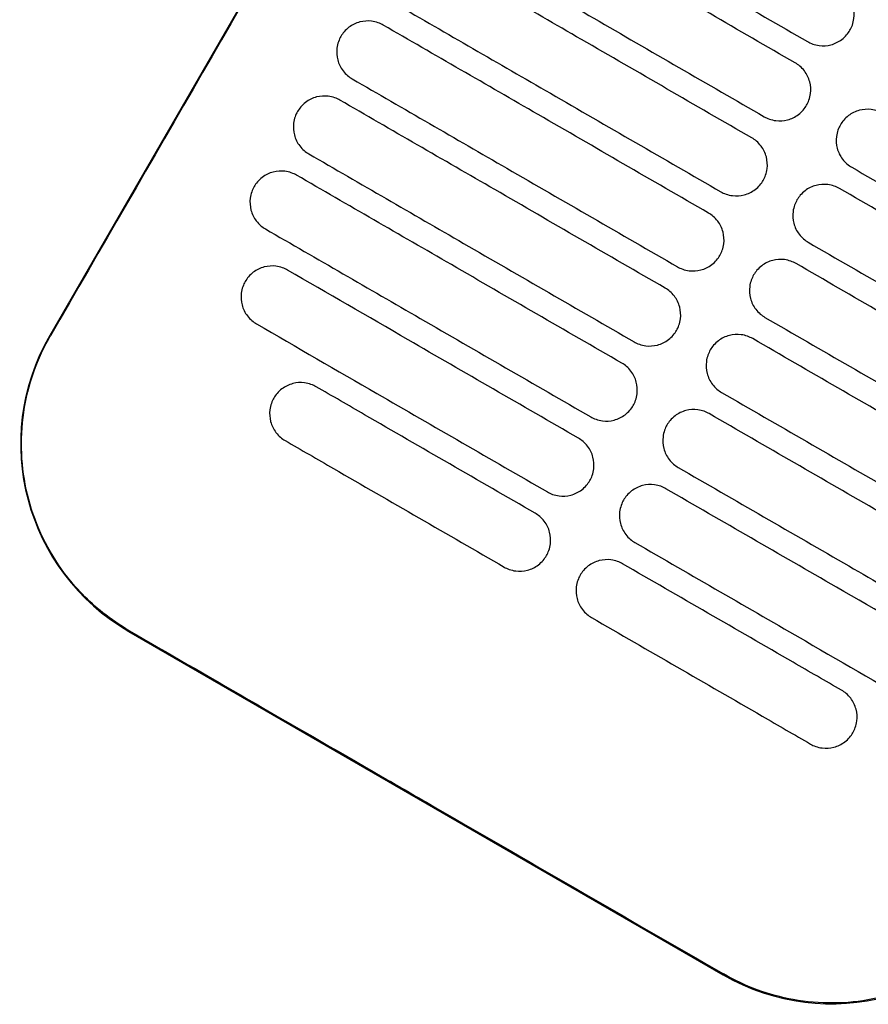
# Model space of a CAD drawing. Header units: metres. Extents: x 15.7 to 54.8, y -39.7 to 1.1.
# Tile 41 of 256: x 16.874 to 16.991, y -30.217 to -30.081. Entities that reach past the tile are written whole.
import ezdxf

# ---------------------------------------------------------------- set-up
doc = ezdxf.new("R2010")
doc.units = ezdxf.units.M
doc.header["$MEASUREMENT"] = 0
doc.layers.add('2D', color=252, linetype='Continuous')

# ---------------------------------------------------------------- blocks, each defined once
blk = doc.blocks.new('2D_QYOS_100_PUERTA_2')
for p, q in [((0.6170299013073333, -0.2430514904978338), (0.5610070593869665, -0.3400331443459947)), ((0.5719781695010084, -0.3810164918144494), (0.6542393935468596, -0.4285358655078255))]:
    blk.add_line(p, q)
for centre, radius, start, end in [((0.5869842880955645, -0.3550392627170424), 0.03000000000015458, 149.986506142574, 239.9865061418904), ((0.6692455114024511, -0.4025586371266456), 0.02999999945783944, 239.9865066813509, 329.986506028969)]:
    blk.add_arc(centre, radius, start, end)
for points, knots in [([(0.6171247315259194, -0.2431062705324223), (0.6125693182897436, -0.2509994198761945), (0.607835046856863, -0.2592006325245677), (0.5891836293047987, -0.2915031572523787), (0.5751460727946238, -0.3157981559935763), (0.5611018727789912, -0.3400879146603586)], [-3.181379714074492, -3.181379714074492, -3.181379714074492, -3.181379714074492, -2.673929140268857, -2.673929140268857, -1.133377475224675, -1.133377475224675, -1.133377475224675, -1.133377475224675]), ([(0.6642254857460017, -0.3023042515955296), (0.6563577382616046, -0.2977593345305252), (0.6484900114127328, -0.293214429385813), (0.6334777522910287, -0.2845423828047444), (0.626333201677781, -0.2804152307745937), (0.6191887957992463, -0.2762881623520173)], [0.699451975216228, 0.699451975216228, 0.699451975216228, 0.699451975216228, 3.425292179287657, 3.425292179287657, 5.900643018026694, 5.900643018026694, 5.900643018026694, 5.900643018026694]), ([(0.6256519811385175, -0.2760951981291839), (0.6312089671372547, -0.2793052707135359), (0.6367660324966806, -0.2825153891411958), (0.6501907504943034, -0.2902703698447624), (0.6580584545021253, -0.2948152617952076), (0.6659261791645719, -0.2993601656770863)], [1.499949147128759, 1.499949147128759, 1.499949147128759, 1.499949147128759, 3.425283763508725, 3.425283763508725, 6.151116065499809, 6.151116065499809, 6.151116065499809, 6.151116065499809]), ([(0.6148870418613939, -0.2837349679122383), (0.6220314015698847, -0.28786200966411), (0.6291759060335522, -0.2919891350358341), (0.6441881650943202, -0.300661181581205), (0.6520559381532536, -0.3052061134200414), (0.6599237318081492, -0.3097510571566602)], [0.9499726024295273, 0.9499726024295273, 0.9499726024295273, 0.9499726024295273, 3.425307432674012, 3.425307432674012, 6.151163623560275, 6.151163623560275, 6.151163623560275, 6.151163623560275]), ([(0.6582230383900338, -0.3126951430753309), (0.6503552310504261, -0.3081501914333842), (0.6424874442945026, -0.303605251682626), (0.6274751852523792, -0.294933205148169), (0.620330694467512, -0.2908060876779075), (0.6131863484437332, -0.2866790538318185)], [0.6994519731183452, 0.6994519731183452, 0.6994519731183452, 0.6994519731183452, 3.425312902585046, 3.425312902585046, 5.900642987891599, 5.900642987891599, 5.900642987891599, 5.900642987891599]), ([(0.6717957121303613, -0.297784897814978), (0.6720396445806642, -0.2973626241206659), (0.6722594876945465, -0.2968111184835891), (0.6724082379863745, -0.2956226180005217), (0.6723716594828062, -0.2950697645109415), (0.6720903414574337, -0.2939953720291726), (0.6718382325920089, -0.2934782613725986), (0.6711103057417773, -0.2925234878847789), (0.6706528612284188, -0.2921588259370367), (0.6702279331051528, -0.2919133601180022)], [-0.5553838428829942, -0.5553838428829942, -0.5553838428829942, -0.5553838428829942, -0.4045625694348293, -0.4045625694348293, -0.278268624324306, -0.278268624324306, -0.1472195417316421, -0.1472195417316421, 0, 0, 0, 0]), ([(0.6088845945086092, -0.2941258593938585), (0.6160289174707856, -0.2982528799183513), (0.6231733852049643, -0.3023799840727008), (0.6381856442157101, -0.3110520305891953), (0.6460534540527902, -0.3155969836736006), (0.6539212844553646, -0.3201419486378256)], [0.9499979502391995, 0.9499979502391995, 0.9499979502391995, 0.9499979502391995, 3.42532003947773, 3.42532003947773, 6.151188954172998, 6.151188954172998, 6.151188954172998, 6.151188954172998]), ([(0.6071839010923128, -0.2970699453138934), (0.60676087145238, -0.2968255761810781), (0.6062125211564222, -0.2966083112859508), (0.6050314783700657, -0.2964593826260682), (0.6044782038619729, -0.2964957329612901), (0.6034023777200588, -0.2967769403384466), (0.6028839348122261, -0.2970298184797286), (0.601925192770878, -0.2977608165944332), (0.6015597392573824, -0.298220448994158), (0.6013143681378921, -0.2986452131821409)], [-0.5514138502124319, -0.5514138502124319, -0.5514138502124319, -0.5514138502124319, -0.403119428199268, -0.403119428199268, -0.2776944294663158, -0.2776944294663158, -0.1471626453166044, -0.1471626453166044, 0, 0, 0, 0]), ([(0.6522205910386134, -0.3230860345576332), (0.6443527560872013, -0.3185410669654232), (0.6364849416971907, -0.313996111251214), (0.6214726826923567, -0.3053240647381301), (0.6143282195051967, -0.3011969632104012), (0.6071839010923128, -0.297069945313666)], [0.6994519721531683, 0.6994519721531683, 0.6994519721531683, 0.6994519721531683, 3.425322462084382, 3.425322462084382, 5.900642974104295, 5.900642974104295, 5.900642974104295, 5.900642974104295]), ([(0.6659261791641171, -0.2993601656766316), (0.6663492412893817, -0.2996045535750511), (0.6668975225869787, -0.2998217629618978), (0.6680784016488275, -0.2999707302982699), (0.668631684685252, -0.2999344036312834), (0.6697075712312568, -0.2996532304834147), (0.6702260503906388, -0.2994003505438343), (0.671184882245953, -0.2986693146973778), (0.6715503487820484, -0.2982096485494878), (0.6717957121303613, -0.297784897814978)], [-0.5513170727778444, -0.5513170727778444, -0.5513170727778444, -0.5513170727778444, -0.403086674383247, -0.403086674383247, -0.2776803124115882, -0.2776803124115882, -0.1471597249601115, -0.1471597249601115, 0, 0, 0, 0]), ([(0.6013143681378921, -0.2986452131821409), (0.6010704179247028, -0.2990675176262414), (0.6008506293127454, -0.2996189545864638), (0.6007018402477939, -0.3008072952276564), (0.6007383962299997, -0.3013601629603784), (0.6010196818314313, -0.3024346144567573), (0.601271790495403, -0.3029517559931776), (0.6019997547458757, -0.3039066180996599), (0.6024572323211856, -0.3042712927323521), (0.6028821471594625, -0.3045167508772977)], [-0.5553075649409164, -0.5553075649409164, -0.5553075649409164, -0.5553075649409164, -0.4045444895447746, -0.4045444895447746, -0.2782646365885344, -0.2782646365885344, -0.1472219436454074, -0.1472219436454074, 0, 0, 0, 0]), ([(0.6657932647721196, -0.3081757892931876), (0.6660371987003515, -0.3077535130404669), (0.6662570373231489, -0.3072020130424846), (0.6664057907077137, -0.3060135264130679), (0.6663692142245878, -0.3054606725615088), (0.6660878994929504, -0.3043862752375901), (0.6658357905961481, -0.303869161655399), (0.6651078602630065, -0.302914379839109), (0.6646504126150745, -0.3025497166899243), (0.6642254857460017, -0.3023042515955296)], [-0.5553741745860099, -0.5553741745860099, -0.5553741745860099, -0.5553741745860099, -0.4045587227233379, -0.4045587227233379, -0.2782669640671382, -0.2782669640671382, -0.1472191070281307, -0.1472191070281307, 0, 0, 0, 0]), ([(0.6028821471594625, -0.3045167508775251), (0.6100264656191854, -0.308643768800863), (0.6171709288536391, -0.3127708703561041), (0.6321831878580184, -0.3214429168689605), (0.6400510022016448, -0.3259878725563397), (0.6479188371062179, -0.3305328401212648)], [0.9500010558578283, 0.9500010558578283, 0.9500010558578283, 0.9500010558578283, 3.425321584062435, 3.425321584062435, 6.151192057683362, 6.151192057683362, 6.151192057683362, 6.151192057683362]), ([(0.6011814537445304, -0.3074608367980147), (0.6007584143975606, -0.3072164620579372), (0.6002100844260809, -0.3069992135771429), (0.5990290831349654, -0.30685027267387), (0.5984757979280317, -0.306886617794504), (0.5973999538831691, -0.3071678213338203), (0.5968815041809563, -0.3074206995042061), (0.5959227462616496, -0.3081517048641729), (0.5955572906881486, -0.308611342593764), (0.5953119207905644, -0.3090361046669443)], [-0.5513970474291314, -0.5513970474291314, -0.5513970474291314, -0.5513970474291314, -0.4031172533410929, -0.4031172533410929, -0.2776925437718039, -0.2776925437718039, -0.1471621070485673, -0.1471621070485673, 0, 0, 0, 0]), ([(0.6462181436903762, -0.3334769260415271), (0.6383503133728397, -0.3289319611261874), (0.6304825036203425, -0.3243870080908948), (0.6154702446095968, -0.3157149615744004), (0.6083257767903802, -0.3115878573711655), (0.6011814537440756, -0.3074608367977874)], [0.6994519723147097, 0.6994519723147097, 0.6994519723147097, 0.6994519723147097, 3.425320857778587, 3.425320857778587, 5.900642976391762, 5.900642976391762, 5.900642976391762, 5.900642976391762]), ([(0.5953119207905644, -0.3090361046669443), (0.5950679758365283, -0.3094584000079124), (0.5948481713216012, -0.3100098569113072), (0.5946993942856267, -0.3111982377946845), (0.5947359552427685, -0.3117510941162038), (0.5950172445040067, -0.3128255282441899), (0.5952693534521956, -0.3133426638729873), (0.5959973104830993, -0.3142975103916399), (0.5964547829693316, -0.3146621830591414), (0.5968796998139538, -0.3149076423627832)], [-0.5553245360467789, -0.5553245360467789, -0.5553245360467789, -0.5553245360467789, -0.4045470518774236, -0.4045470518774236, -0.2782667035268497, -0.2782667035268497, -0.1472226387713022, -0.1472226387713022, 0, 0, 0, 0]), ([(0.6599237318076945, -0.3097510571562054), (0.6603467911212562, -0.3099954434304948), (0.6608950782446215, -0.3102126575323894), (0.6620759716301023, -0.3103616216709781), (0.6626292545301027, -0.3103252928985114), (0.6637051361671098, -0.3100441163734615), (0.6642236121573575, -0.3097912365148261), (0.665182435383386, -0.3090602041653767), (0.6655479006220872, -0.3086005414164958), (0.6657932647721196, -0.3081757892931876)], [-0.5513236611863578, -0.5513236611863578, -0.5513236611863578, -0.5513236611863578, -0.4030881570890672, -0.4030881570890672, -0.2776803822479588, -0.2776803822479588, -0.1471592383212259, -0.1471592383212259, 0, 0, 0, 0]), ([(0.6763386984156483, -0.3093016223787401), (0.6759156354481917, -0.3090572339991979), (0.6753673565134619, -0.3088400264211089), (0.6741864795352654, -0.3086910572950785), (0.6736331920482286, -0.308727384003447), (0.6725573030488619, -0.3090085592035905), (0.6720388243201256, -0.3092614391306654), (0.6710799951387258, -0.3099924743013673), (0.6707145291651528, -0.3104521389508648), (0.6704691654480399, -0.3108768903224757)], [-0.5513173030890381, -0.5513173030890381, -0.5513173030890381, -0.5513173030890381, -0.4030875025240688, -0.4030875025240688, -0.2776796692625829, -0.2776796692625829, -0.1471589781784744, -0.1471589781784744, 0, 0, 0, 0]), ([(0.6704691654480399, -0.3108768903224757), (0.670225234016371, -0.3112991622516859), (0.6700053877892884, -0.3118506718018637), (0.6698566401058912, -0.3130391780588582), (0.6698932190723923, -0.3135920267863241), (0.6701745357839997, -0.3146664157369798), (0.6704266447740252, -0.3151835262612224), (0.6711545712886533, -0.3161383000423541), (0.6716120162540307, -0.3165029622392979), (0.6720369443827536, -0.3167484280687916)], [-0.555382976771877, -0.555382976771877, -0.555382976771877, -0.555382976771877, -0.4045604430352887, -0.4045604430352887, -0.2782681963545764, -0.2782681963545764, -0.1472195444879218, -0.1472195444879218, 0, 0, 0, 0]), ([(0.6597908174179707, -0.3185666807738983), (0.6600347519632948, -0.3181444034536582), (0.6602545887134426, -0.3175929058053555), (0.6604033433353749, -0.3164044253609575), (0.6603667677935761, -0.3158515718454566), (0.6600854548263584, -0.3147771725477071), (0.6598333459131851, -0.3142600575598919), (0.6591054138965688, -0.313305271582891), (0.6586479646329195, -0.3129406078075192), (0.6582230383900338, -0.3126951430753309)], [-0.55536927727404, -0.55536927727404, -0.55536927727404, -0.55536927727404, -0.4045565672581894, -0.4045565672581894, -0.2782660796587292, -0.2782660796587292, -0.1472188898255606, -0.1472188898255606, 0, 0, 0, 0]), ([(0.5968796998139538, -0.3149076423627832), (0.6040240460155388, -0.3190346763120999), (0.611168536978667, -0.3231617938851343), (0.6261807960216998, -0.3318338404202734), (0.6340485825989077, -0.3363787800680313), (0.6419163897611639, -0.3409237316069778)], [0.9499819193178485, 0.9499819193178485, 0.9499819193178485, 0.9499819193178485, 3.425312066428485, 3.425312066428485, 6.151172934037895, 6.151172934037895, 6.151172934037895, 6.151172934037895]), ([(0.5951790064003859, -0.3178517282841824), (0.594755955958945, -0.3176073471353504), (0.5942076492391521, -0.3173901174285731), (0.5930266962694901, -0.3172411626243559), (0.5924733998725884, -0.3172775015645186), (0.5913975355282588, -0.3175586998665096), (0.5908790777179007, -0.3178115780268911), (0.58992029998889, -0.318542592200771), (0.5895548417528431, -0.3190022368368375), (0.5893094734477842, -0.3194269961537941)], [-0.5513770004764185, -0.5513770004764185, -0.5513770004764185, -0.5513770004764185, -0.4031143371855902, -0.4031143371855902, -0.2776904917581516, -0.2776904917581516, -0.1471617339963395, -0.1471617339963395, 0, 0, 0, 0]), ([(0.6720369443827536, -0.3167484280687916), (0.6799047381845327, -0.321293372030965), (0.6877725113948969, -0.3258383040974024), (0.7027847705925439, -0.3345103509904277), (0.7099292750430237, -0.3386374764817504), (0.7170736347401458, -0.3427645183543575)], [0.6994518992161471, 0.6994518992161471, 0.6994518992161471, 0.6994518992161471, 3.425308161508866, 3.425308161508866, 5.900643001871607, 5.900643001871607, 5.900643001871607, 5.900643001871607]), ([(0.6402156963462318, -0.3438678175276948), (0.6323479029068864, -0.3393228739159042), (0.624480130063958, -0.3347779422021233), (0.6094678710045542, -0.3261058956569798), (0.6023233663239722, -0.3219787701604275), (0.5951790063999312, -0.317851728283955)], [0.6994519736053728, 0.6994519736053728, 0.6994519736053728, 0.6994519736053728, 3.425308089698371, 3.425308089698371, 5.900642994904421, 5.900642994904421, 5.900642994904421, 5.900642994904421]), ([(0.6539212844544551, -0.3201419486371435), (0.654344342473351, -0.3203863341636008), (0.6548926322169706, -0.3206035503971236), (0.6560735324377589, -0.3207525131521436), (0.6566268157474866, -0.3207161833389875), (0.6577026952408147, -0.3204350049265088), (0.6582211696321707, -0.3201821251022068), (0.6591799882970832, -0.319451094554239), (0.6595454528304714, -0.3189914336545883), (0.6597908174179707, -0.3185666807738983)], [-0.55132696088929, -0.55132696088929, -0.55132696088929, -0.55132696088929, -0.4030889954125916, -0.4030889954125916, -0.277680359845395, -0.277680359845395, -0.1471589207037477, -0.1471589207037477, 0, 0, 0, 0]), ([(0.5893094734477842, -0.3194269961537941), (0.5890655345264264, -0.3198492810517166), (0.5888457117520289, -0.3204007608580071), (0.5886969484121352, -0.3215891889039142), (0.588733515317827, -0.3221420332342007), (0.5890148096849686, -0.3232164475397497), (0.5892669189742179, -0.3237335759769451), (0.5899948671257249, -0.3246884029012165), (0.5904523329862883, -0.3250530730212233), (0.5908772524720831, -0.3252985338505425)], [-0.5553461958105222, -0.5553461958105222, -0.5553461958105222, -0.5553461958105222, -0.4045513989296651, -0.4045513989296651, -0.2782696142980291, -0.2782696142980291, -0.147223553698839, -0.147223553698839, 0, 0, 0, 0]), ([(0.6703362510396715, -0.3196925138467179), (0.669913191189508, -0.3194481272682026), (0.6693649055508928, -0.3192309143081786), (0.6681840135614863, -0.3190819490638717), (0.6676307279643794, -0.3191182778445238), (0.6665548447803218, -0.3193994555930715), (0.6660363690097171, -0.3196523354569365), (0.6650775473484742, -0.3203833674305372), (0.664712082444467, -0.3208430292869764), (0.6644667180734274, -0.3212677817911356)], [-0.5513237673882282, -0.5513237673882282, -0.5513237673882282, -0.5513237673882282, -0.4030886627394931, -0.4030886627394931, -0.2776800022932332, -0.2776800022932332, -0.1471587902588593, -0.1471587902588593, 0, 0, 0, 0]), ([(0.715372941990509, -0.3457086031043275), (0.7082285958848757, -0.3415815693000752), (0.701084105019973, -0.3374544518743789), (0.6860718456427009, -0.328782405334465), (0.6782040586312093, -0.3242374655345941), (0.6703362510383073, -0.3196925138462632)], [0.9499820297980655, 0.9499820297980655, 0.9499820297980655, 0.9499820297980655, 3.425312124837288, 3.425312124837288, 6.151173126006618, 6.151173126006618, 6.151173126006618, 6.151173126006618]), ([(0.6644667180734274, -0.3212677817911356), (0.6642227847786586, -0.3216900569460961), (0.6640029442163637, -0.3222415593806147), (0.6638541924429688, -0.3234300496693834), (0.6638907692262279, -0.3239829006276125), (0.6641720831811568, -0.325057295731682), (0.6644241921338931, -0.3255744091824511), (0.6651521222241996, -0.3265291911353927), (0.665609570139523, -0.326893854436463), (0.6660344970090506, -0.327139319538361)], [-0.5553736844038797, -0.5553736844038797, -0.5553736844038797, -0.5553736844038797, -0.4045574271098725, -0.4045574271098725, -0.2782666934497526, -0.2782666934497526, -0.1472191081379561, -0.1472191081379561, 0, 0, 0, 0]), ([(0.6537883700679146, -0.3289575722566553), (0.6540323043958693, -0.3285352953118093), (0.6542521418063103, -0.3279837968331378), (0.6544008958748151, -0.3267953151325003), (0.6543643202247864, -0.3262424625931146), (0.6540830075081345, -0.3251680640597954), (0.6538308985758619, -0.3246509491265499), (0.6531029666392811, -0.3236961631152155), (0.6526455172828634, -0.323331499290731), (0.6522205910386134, -0.3230860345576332)], [-0.5553691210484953, -0.5553691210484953, -0.5553691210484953, -0.5553691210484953, -0.404556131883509, -0.404556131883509, -0.2782659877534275, -0.2782659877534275, -0.147218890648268, -0.147218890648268, 0, 0, 0, 0]), ([(0.5908772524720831, -0.3252985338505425), (0.5980216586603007, -0.3294256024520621), (0.6051662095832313, -0.3335527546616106), (0.6201784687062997, -0.3422248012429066), (0.628046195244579, -0.3467697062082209), (0.6359139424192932, -0.351314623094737)], [0.9499405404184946, 0.9499405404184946, 0.9499405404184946, 0.9499405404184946, 3.425291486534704, 3.425291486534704, 6.151131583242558, 6.151131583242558, 6.151131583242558, 6.151131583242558]), ([(0.6660344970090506, -0.327139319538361), (0.6739023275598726, -0.3316842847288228), (0.6817701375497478, -0.3362292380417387), (0.696782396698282, -0.3449012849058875), (0.7039268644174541, -0.3490283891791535), (0.7110711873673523, -0.3531554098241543)], [0.6994518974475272, 0.6994518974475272, 0.6994518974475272, 0.6994518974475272, 3.425320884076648, 3.425320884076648, 5.900642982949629, 5.900642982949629, 5.900642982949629, 5.900642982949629]), ([(0.6479188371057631, -0.3305328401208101), (0.6483418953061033, -0.3307772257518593), (0.6488901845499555, -0.3309944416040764), (0.6500710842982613, -0.3311434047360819), (0.6506243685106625, -0.331107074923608), (0.6517002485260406, -0.3308258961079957), (0.652218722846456, -0.3305730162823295), (0.6531775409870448, -0.3298419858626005), (0.6535430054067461, -0.3293823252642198), (0.6537883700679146, -0.3289575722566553)], [-0.5513269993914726, -0.5513269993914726, -0.5513269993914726, -0.5513269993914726, -0.4030891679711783, -0.4030891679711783, -0.2776802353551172, -0.2776802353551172, -0.1471587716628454, -0.1471587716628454, 0, 0, 0, 0]), ([(0.664333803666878, -0.3300834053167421), (0.6639107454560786, -0.3298390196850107), (0.663362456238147, -0.3296218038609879), (0.6621815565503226, -0.3294728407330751), (0.6616282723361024, -0.3295091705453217), (0.660552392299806, -0.3297903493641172), (0.6600339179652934, -0.3300432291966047), (0.659075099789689, -0.3307742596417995), (0.6587096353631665, -0.3312339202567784), (0.6584642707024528, -0.3316586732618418)], [-0.5513269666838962, -0.5513269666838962, -0.5513269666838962, -0.5513269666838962, -0.4030891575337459, -0.4030891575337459, -0.2776802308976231, -0.2776802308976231, -0.1471587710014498, -0.1471587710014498, 0, 0, 0, 0]), ([(0.5939390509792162, -0.3309937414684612), (0.5935159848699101, -0.3307493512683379), (0.5929677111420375, -0.3305321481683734), (0.5917868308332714, -0.3303831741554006), (0.5912335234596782, -0.3304195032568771), (0.5901576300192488, -0.3307006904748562), (0.589639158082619, -0.3309535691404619), (0.5886803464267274, -0.3316845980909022), (0.5883148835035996, -0.3321442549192), (0.5880695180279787, -0.3325690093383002)], [-0.5513420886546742, -0.5513420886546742, -0.5513420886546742, -0.5513420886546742, -0.4031060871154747, -0.4031060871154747, -0.2776864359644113, -0.2776864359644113, -0.1471610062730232, -0.1471610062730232, 0, 0, 0, 0]), ([(0.6342132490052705, -0.3542587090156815), (0.6263455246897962, -0.3497138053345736), (0.6184778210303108, -0.3451689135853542), (0.6050531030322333, -0.3374139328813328), (0.5994960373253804, -0.334203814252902), (0.5939390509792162, -0.3309937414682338)], [0.699451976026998, 0.699451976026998, 0.699451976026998, 0.699451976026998, 3.425284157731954, 3.425284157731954, 5.350618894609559, 5.350618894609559, 5.350618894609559, 5.350618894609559]), ([(0.7093704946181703, -0.3560994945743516), (0.7022261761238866, -0.3519724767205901), (0.6950817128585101, -0.3478453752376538), (0.6800694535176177, -0.339173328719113), (0.6722016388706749, -0.3346283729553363), (0.6643338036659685, -0.3300834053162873)], [0.9500010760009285, 0.9500010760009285, 0.9500010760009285, 0.9500010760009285, 3.425321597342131, 3.425321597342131, 6.151192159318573, 6.151192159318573, 6.151192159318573, 6.151192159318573]), ([(0.5880695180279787, -0.3325690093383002), (0.5878255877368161, -0.3329912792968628), (0.5876057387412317, -0.3335427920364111), (0.5874569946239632, -0.3347312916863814), (0.5874935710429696, -0.3352841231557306), (0.587774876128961, -0.3363585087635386), (0.5880269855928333, -0.3368756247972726), (0.5887549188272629, -0.3378304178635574), (0.5892123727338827, -0.3381950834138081), (0.5896372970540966, -0.3384405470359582)], [-0.5553797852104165, -0.5553797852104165, -0.5553797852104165, -0.5553797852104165, -0.4045588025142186, -0.4045588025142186, -0.2782729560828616, -0.2782729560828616, -0.1472239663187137, -0.1472239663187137, 0, 0, 0, 0]), ([(0.6584642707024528, -0.3316586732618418), (0.6582203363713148, -0.332080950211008), (0.6580004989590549, -0.3326324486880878), (0.6578517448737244, -0.3338209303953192), (0.6578883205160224, -0.3343737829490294), (0.6581696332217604, -0.3354481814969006), (0.6584217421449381, -0.335965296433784), (0.6591496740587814, -0.336920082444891), (0.6596071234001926, -0.3372847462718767), (0.6600320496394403, -0.3375302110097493)], [-0.5553691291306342, -0.5553691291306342, -0.5553691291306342, -0.5553691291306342, -0.4045561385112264, -0.4045561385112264, -0.2782659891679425, -0.2782659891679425, -0.1472188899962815, -0.1472188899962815, 0, 0, 0, 0]), ([(0.6477859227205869, -0.3393484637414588), (0.6480298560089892, -0.338926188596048), (0.6482496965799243, -0.3383746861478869), (0.6483984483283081, -0.3371861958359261), (0.6483618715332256, -0.3366333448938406), (0.6480805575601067, -0.3355589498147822), (0.6478284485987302, -0.335041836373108), (0.6471005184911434, -0.3340870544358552), (0.646643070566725, -0.3337223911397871), (0.6462181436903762, -0.3334769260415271)], [-0.5553736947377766, -0.5553736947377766, -0.5553736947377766, -0.5553736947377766, -0.404557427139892, -0.404557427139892, -0.2782666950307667, -0.2782666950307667, -0.1472191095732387, -0.1472191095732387, 0, 0, 0, 0]), ([(0.6600320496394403, -0.3375302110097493), (0.6678998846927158, -0.3420751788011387), (0.6757676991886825, -0.3466201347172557), (0.690779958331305, -0.3552921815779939), (0.6979244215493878, -0.3594192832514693), (0.7050687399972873, -0.3635463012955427)], [0.6994518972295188, 0.6994518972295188, 0.6994518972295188, 0.6994518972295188, 3.425322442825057, 3.425322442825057, 5.900642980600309, 5.900642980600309, 5.900642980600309, 5.900642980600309]), ([(0.5896372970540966, -0.3384405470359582), (0.5951943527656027, -0.3416506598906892), (0.6007514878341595, -0.3448608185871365), (0.6141762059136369, -0.3526157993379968), (0.622043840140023, -0.3571606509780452), (0.6299114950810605, -0.3617055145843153)], [1.499901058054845, 1.499901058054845, 1.499901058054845, 1.499901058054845, 3.425259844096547, 3.425259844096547, 6.15106800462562, 6.15106800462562, 6.15106800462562, 6.15106800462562]), ([(0.6419163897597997, -0.340923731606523), (0.6423394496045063, -0.3411681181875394), (0.6428877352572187, -0.3413853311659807), (0.6440686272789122, -0.3415342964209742), (0.6446219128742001, -0.3414979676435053), (0.6456977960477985, -0.3412167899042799), (0.6462162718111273, -0.3409639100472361), (0.6471750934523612, -0.3402328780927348), (0.6475405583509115, -0.3397732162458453), (0.6477859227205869, -0.3393484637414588)], [-0.5513237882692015, -0.5513237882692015, -0.5513237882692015, -0.5513237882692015, -0.4030886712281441, -0.4030886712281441, -0.2776800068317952, -0.2776800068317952, -0.1471587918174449, -0.1471587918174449, 0, 0, 0, 0]), ([(0.5720335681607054, -0.3809205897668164), (0.5707537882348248, -0.3801820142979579), (0.569528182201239, -0.3793481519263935), (0.5663770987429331, -0.3768414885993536), (0.5645969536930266, -0.3750104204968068), (0.5630703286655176, -0.3729761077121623), (0.5607722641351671, -0.3699138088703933), (0.5590840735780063, -0.3664381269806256), (0.55711375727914, -0.3590469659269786), (0.5568468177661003, -0.35520061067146), (0.557781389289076, -0.3475745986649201), (0.5589902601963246, -0.3438680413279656), (0.5609469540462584, -0.3403582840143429), (0.5610238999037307, -0.3402227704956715), (0.5611018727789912, -0.3400879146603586)], [17.61977691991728, 17.61977691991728, 17.61977691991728, 17.61977691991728, 18.06471848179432, 18.06471848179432, 18.82775430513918, 18.82775430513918, 18.82775430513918, 19.97637006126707, 19.97637006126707, 21.12253925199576, 21.12253925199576, 22.28130615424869, 22.28130615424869, 22.32807468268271, 22.32807468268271, 22.32807468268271, 22.32807468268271]), ([(0.6583313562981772, -0.34047429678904), (0.6579082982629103, -0.3402299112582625), (0.6573600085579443, -0.3400126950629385), (0.656179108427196, -0.3398637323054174), (0.6556258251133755, -0.3399000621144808), (0.6545499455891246, -0.340181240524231), (0.654031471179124, -0.340434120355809), (0.653072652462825, -0.3411651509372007), (0.6527071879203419, -0.3416248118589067), (0.6524618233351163, -0.3420495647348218)], [-0.5513269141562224, -0.5513269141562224, -0.5513269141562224, -0.5513269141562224, -0.4030889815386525, -0.4030889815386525, -0.2776803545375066, -0.2776803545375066, -0.1471589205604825, -0.1471589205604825, 0, 0, 0, 0]), ([(0.7033680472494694, -0.3664903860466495), (0.6962237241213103, -0.3623633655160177), (0.689079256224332, -0.358236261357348), (0.6740669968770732, -0.3495642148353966), (0.6661991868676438, -0.3450192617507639), (0.6583313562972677, -0.3404742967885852)], [0.9499978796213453, 0.9499978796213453, 0.9499978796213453, 0.9499978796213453, 3.425320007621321, 3.425320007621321, 6.151188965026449, 6.151188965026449, 6.151188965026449, 6.151188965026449]), ([(0.6524618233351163, -0.3420495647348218), (0.6522178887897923, -0.342471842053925), (0.6519980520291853, -0.3430233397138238), (0.6518492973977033, -0.3442118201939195), (0.6518858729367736, -0.3447646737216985), (0.6521671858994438, -0.3458390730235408), (0.6524192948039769, -0.3463561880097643), (0.6531472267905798, -0.3473109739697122), (0.6536046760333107, -0.347675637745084), (0.6540296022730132, -0.3479211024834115)], [-0.5553693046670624, -0.5553693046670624, -0.5553693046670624, -0.5553693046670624, -0.4045565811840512, -0.4045565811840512, -0.27826608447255, -0.27826608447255, -0.1472188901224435, -0.1472188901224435, 0, 0, 0, 0]), ([(0.6417834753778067, -0.3497393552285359), (0.6420274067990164, -0.3493170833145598), (0.6422472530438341, -0.3487655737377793), (0.6423960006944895, -0.3475770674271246), (0.642359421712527, -0.3470242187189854), (0.642078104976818, -0.3459498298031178), (0.641825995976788, -0.3454327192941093), (0.6410980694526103, -0.3444779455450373), (0.6406406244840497, -0.3441132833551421), (0.6402156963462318, -0.3438678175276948)], [-0.5553830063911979, -0.5553830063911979, -0.5553830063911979, -0.5553830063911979, -0.4045604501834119, -0.4045604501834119, -0.2782682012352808, -0.2782682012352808, -0.1472195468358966, -0.1472195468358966, 0, 0, 0, 0]), ([(0.5978945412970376, -0.3471369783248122), (0.5974714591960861, -0.3468925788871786), (0.5969232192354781, -0.3466754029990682), (0.5957424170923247, -0.3465264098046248), (0.5951891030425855, -0.3465627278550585), (0.594113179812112, -0.3468439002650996), (0.5935946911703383, -0.3470967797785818), (0.5926358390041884, -0.3478278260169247), (0.5922703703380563, -0.3482874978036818), (0.5920250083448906, -0.3487122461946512)], [-0.5513007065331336, -0.5513007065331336, -0.5513007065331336, -0.5513007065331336, -0.4030941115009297, -0.4030941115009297, -0.2776814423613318, -0.2776814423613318, -0.1471602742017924, -0.1471602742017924, 0, 0, 0, 0]), ([(0.628210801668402, -0.3646496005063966), (0.6203431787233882, -0.3601047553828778), (0.6124755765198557, -0.3555599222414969), (0.6023702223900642, -0.3497224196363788), (0.6001323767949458, -0.348429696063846), (0.5978945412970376, -0.3471369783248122)], [0.6994519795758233, 0.6994519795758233, 0.6994519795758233, 0.6994519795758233, 3.425249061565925, 3.425249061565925, 4.200582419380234, 4.200582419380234, 4.200582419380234, 4.200582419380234]), ([(0.5920250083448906, -0.3487122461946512), (0.5917810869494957, -0.3491345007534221), (0.5915612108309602, -0.349686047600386), (0.5914124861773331, -0.3508746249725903), (0.5914490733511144, -0.3514274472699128), (0.59173039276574, -0.3525018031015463), (0.5919825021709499, -0.3530189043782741), (0.5927104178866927, -0.3539736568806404), (0.5931678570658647, -0.3543383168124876), (0.5935927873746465, -0.3545837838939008)], [-0.5554178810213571, -0.5554178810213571, -0.5554178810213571, -0.5554178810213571, -0.4045682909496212, -0.4045682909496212, -0.2782761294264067, -0.2782761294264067, -0.1472237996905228, -0.1472237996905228, 0, 0, 0, 0]), ([(0.6540296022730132, -0.3479211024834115), (0.6618974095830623, -0.3524660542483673), (0.6697651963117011, -0.357010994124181), (0.6847774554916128, -0.3656830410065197), (0.6919219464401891, -0.3698101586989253), (0.6990662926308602, -0.3739371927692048)], [0.6994518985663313, 0.6994518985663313, 0.6994518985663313, 0.6994518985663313, 3.425312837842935, 3.425312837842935, 5.900642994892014, 5.900642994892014, 5.900642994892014, 5.900642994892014]), ([(0.6359139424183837, -0.3513146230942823), (0.6363370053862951, -0.3515590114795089), (0.6368852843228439, -0.3517762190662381), (0.6380661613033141, -0.3519251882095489), (0.6386194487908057, -0.3518888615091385), (0.6396953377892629, -0.3516076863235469), (0.6402138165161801, -0.3513548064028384), (0.641172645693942, -0.3506237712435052), (0.641538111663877, -0.3501641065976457), (0.6417834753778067, -0.3497393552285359)], [-0.551317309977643, -0.551317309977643, -0.551317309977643, -0.551317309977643, -0.4030875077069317, -0.4030875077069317, -0.2776796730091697, -0.2776796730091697, -0.1471589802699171, -0.1471589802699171, 0, 0, 0, 0]), ([(0.6523289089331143, -0.3508651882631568), (0.6519058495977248, -0.3506208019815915), (0.6513575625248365, -0.3504035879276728), (0.6501766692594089, -0.3502546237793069), (0.6496233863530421, -0.3502909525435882), (0.6485475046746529, -0.3505721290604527), (0.6480290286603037, -0.3508250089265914), (0.6470702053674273, -0.3515560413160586), (0.6467047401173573, -0.3520157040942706), (0.6464593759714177, -0.3524404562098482)], [-0.5513236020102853, -0.5513236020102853, -0.5513236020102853, -0.5513236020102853, -0.4030881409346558, -0.4030881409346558, -0.2776803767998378, -0.2776803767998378, -0.1471592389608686, -0.1471592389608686, 0, 0, 0, 0]), ([(0.6973655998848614, -0.3768812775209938), (0.690221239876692, -0.3727542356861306), (0.6830767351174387, -0.3686271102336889), (0.6680644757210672, -0.359955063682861), (0.6601967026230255, -0.3554101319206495), (0.6523289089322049, -0.3508651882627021)], [0.9499724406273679, 0.9499724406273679, 0.9499724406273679, 0.9499724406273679, 3.425307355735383, 3.425307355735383, 6.151163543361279, 6.151163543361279, 6.151163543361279, 6.151163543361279]), ([(0.6464593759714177, -0.3524404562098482), (0.6462154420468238, -0.3528627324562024), (0.6459956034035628, -0.3534142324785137), (0.645846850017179, -0.3546027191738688), (0.6458834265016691, -0.3551555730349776), (0.6461647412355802, -0.3562299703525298), (0.6464168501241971, -0.3567470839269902), (0.6471447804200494, -0.357701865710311), (0.647602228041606, -0.3580665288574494), (0.6480271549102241, -0.3583119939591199)], [-0.5553742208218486, -0.5553742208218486, -0.5553742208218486, -0.5553742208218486, -0.404558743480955, -0.404558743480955, -0.2782669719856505, -0.2782669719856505, -0.1472191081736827, -0.1472191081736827, 0, 0, 0, 0]), ([(0.6357810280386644, -0.3601302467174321), (0.6360249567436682, -0.3597079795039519), (0.6362448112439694, -0.3591564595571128), (0.6363935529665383, -0.357967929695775), (0.6363569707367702, -0.3574150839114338), (0.6360756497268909, -0.3563407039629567), (0.6358235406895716, -0.3558235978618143), (0.6350956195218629, -0.3548688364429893), (0.6346381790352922, -0.3545041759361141), (0.6342132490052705, -0.3542587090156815)], [-0.5553970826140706, -0.5553970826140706, -0.5553970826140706, -0.5553970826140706, -0.4045651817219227, -0.4045651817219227, -0.2782704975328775, -0.2782704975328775, -0.1472202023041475, -0.1472202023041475, 0, 0, 0, 0]), ([(0.5935927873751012, -0.3545837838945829), (0.5958307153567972, -0.3558765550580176), (0.5980686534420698, -0.3571693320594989), (0.6081740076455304, -0.3630068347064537), (0.6160415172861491, -0.3675516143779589), (0.623909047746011, -0.3720964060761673)], [2.649851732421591, 2.649851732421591, 2.649851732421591, 2.649851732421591, 3.425217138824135, 3.425217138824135, 6.150982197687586, 6.150982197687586, 6.150982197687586, 6.150982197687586]), ([(0.6480271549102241, -0.3583119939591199), (0.6558949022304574, -0.3628569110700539), (0.663762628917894, -0.3674018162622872), (0.6787748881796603, -0.3760738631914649), (0.6859194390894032, -0.380201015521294), (0.6930638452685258, -0.3843280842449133)], [0.6994519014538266, 0.6994519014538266, 0.6994519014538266, 0.6994519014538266, 3.425292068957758, 3.425292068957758, 5.900643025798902, 5.900643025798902, 5.900643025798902, 5.900643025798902]), ([(0.629911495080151, -0.3617055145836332), (0.630334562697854, -0.3619499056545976), (0.6308828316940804, -0.3621671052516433), (0.6320636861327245, -0.3623160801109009), (0.6326169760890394, -0.3622797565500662), (0.6336928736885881, -0.3619985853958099), (0.6342113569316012, -0.3617457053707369), (0.635170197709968, -0.3610146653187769), (0.6355356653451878, -0.3605549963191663), (0.6357810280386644, -0.3601302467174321)], [-0.5513075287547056, -0.5513075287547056, -0.5513075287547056, -0.5513075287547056, -0.4030856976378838, -0.4030856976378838, -0.2776792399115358, -0.2776792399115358, -0.1471593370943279, -0.1471593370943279, 0, 0, 0, 0]), ([(0.6463264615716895, -0.3612560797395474), (0.6459033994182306, -0.3610116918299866), (0.6453551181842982, -0.3607944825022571), (0.6441742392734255, -0.3606455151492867), (0.6436209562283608, -0.3606818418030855), (0.6425450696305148, -0.3609630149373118), (0.6420265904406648, -0.3612158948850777), (0.6410677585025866, -0.3619469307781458), (0.6407022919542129, -0.3624065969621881), (0.6404569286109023, -0.3628313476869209)], [-0.5513170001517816, -0.5513170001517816, -0.5513170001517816, -0.5513170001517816, -0.4030866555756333, -0.4030866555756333, -0.2776803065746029, -0.2776803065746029, -0.1471597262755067, -0.1471597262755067, 0, 0, 0, 0]), ([(0.6866006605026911, -0.384521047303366), (0.6810436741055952, -0.3813109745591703), (0.6754866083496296, -0.3781008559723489), (0.6620618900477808, -0.3703458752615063), (0.6541941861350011, -0.3658009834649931), (0.6463264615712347, -0.3612560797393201)], [1.49994890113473, 1.49994890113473, 1.49994890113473, 1.49994890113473, 3.42528364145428, 3.42528364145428, 6.15111589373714, 6.15111589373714, 6.15111589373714, 6.15111589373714]), ([(0.6404569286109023, -0.3628313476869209), (0.64021299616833, -0.3632536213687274), (0.6399931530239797, -0.363805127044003), (0.6398444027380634, -0.3649936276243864), (0.6398809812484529, -0.3655464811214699), (0.6401622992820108, -0.3666208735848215), (0.6404144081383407, -0.3671379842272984), (0.6411423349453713, -0.3680927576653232), (0.6415997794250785, -0.3684574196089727), (0.6420247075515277, -0.3687028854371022)], [-0.5553839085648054, -0.5553839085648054, -0.5553839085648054, -0.5553839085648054, -0.4045625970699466, -0.4045625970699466, -0.2782686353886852, -0.2782686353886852, -0.14721954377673, -0.14721954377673, 0, 0, 0, 0]), ([(0.6297785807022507, -0.3705211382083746), (0.6300225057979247, -0.3700988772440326), (0.630242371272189, -0.369547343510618), (0.630391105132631, -0.3683587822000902), (0.6303545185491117, -0.367805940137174), (0.6300731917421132, -0.3667315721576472), (0.6298210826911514, -0.3662144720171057), (0.6290931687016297, -0.3652597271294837), (0.6286357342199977, -0.3648950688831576), (0.628210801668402, -0.3646496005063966)], [-0.5554159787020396, -0.5554159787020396, -0.5554159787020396, -0.5554159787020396, -0.4045715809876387, -0.4045715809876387, -0.2782735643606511, -0.2782735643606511, -0.1472210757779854, -0.1472210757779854, 0, 0, 0, 0]), ([(0.6420247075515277, -0.3687028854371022), (0.6498923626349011, -0.3732477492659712), (0.6577599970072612, -0.3777926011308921), (0.6711847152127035, -0.3855475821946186), (0.6767418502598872, -0.3887577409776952), (0.6822989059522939, -0.3919678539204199)], [0.6994519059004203, 0.6994519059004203, 0.6994519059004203, 0.6994519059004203, 3.425260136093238, 3.425260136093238, 5.35061892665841, 5.35061892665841, 5.35061892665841, 5.35061892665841]), ([(0.6239090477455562, -0.37209640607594), (0.6243321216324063, -0.3723408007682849), (0.6248803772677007, -0.3725579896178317), (0.6260612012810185, -0.3727069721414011), (0.6266144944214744, -0.3726706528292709), (0.6276904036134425, -0.3723894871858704), (0.6282088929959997, -0.372136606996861), (0.6291677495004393, -0.371405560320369), (0.6295332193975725, -0.3709458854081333), (0.6297785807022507, -0.3705211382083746)], [-0.5512943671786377, -0.5512943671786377, -0.5512943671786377, -0.5512943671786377, -0.4030832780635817, -0.4030832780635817, -0.2776787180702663, -0.2776787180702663, -0.1471598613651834, -0.1471598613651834, 0, 0, 0, 0]), ([(0.6403240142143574, -0.3716469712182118), (0.63990094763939, -0.3714025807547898), (0.6393526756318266, -0.3711853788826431), (0.6381718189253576, -0.3710364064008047), (0.6376185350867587, -0.3710727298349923), (0.6365426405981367, -0.371353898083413), (0.636024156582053, -0.3716067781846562), (0.635065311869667, -0.3723378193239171), (0.6346998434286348, -0.3727974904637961), (0.6344544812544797, -0.37322223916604)], [-0.5513070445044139, -0.5513070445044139, -0.5513070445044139, -0.5513070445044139, -0.403084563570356, -0.403084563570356, -0.2776801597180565, -0.2776801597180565, -0.1471603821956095, -0.1471603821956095, 0, 0, 0, 0]), ([(0.670640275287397, -0.3891595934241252), (0.6684024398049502, -0.3878668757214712), (0.6661645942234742, -0.3865741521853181), (0.6560592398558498, -0.3807366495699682), (0.6481916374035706, -0.3761918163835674), (0.6403240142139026, -0.371646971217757)], [2.649915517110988, 2.649915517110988, 2.649915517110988, 2.649915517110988, 3.425248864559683, 3.425248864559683, 6.151046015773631, 6.151046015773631, 6.151046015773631, 6.151046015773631]), ([(0.6344544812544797, -0.37322223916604), (0.6342105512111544, -0.3736445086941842), (0.6339907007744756, -0.3741960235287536), (0.6338419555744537, -0.3753845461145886), (0.6338785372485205, -0.3759373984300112), (0.6341598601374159, -0.3770117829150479), (0.6344119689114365, -0.3775288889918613), (0.635139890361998, -0.3784836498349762), (0.6355973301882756, -0.3788483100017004), (0.6360222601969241, -0.3790937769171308)], [-0.5553984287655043, -0.5553984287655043, -0.5553984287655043, -0.5553984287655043, -0.4045680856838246, -0.4045680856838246, -0.2782710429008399, -0.2782710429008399, -0.1472201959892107, -0.1472201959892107, 0, 0, 0, 0]), ([(0.6360222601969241, -0.3790937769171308), (0.6438897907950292, -0.3836385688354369), (0.6517573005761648, -0.3881833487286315), (0.6618626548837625, -0.3940208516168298), (0.6641005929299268, -0.3953136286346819), (0.6663385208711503, -0.396606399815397)], [0.6994519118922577, 0.6994519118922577, 0.6994519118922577, 0.6994519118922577, 3.425217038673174, 3.425217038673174, 4.200582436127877, 4.200582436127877, 4.200582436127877, 4.200582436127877]), ([(0.5720335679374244, -0.3809205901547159), (0.5826295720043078, -0.3870356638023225), (0.5936563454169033, -0.3934012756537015), (0.6091249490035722, -0.4023356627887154), (0.6111633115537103, -0.4035130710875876), (0.6131691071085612, -0.4046717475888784)], [-21.78267977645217, -21.78267977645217, -21.78267977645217, -21.78267977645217, -17.14288512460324, -17.14288512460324, -16.42366519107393, -16.42366519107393, -16.42366519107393, -16.42366519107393]), ([(0.6722080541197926, -0.3950311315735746), (0.6724520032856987, -0.3946088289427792), (0.6726717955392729, -0.3940573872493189), (0.6728205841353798, -0.392869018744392), (0.6727840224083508, -0.3923161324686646), (0.6725027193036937, -0.3912416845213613), (0.6722506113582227, -0.3907245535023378), (0.671522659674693, -0.389769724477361), (0.6710651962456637, -0.3894050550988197), (0.6706402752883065, -0.38915959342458)], [-0.5553355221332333, -0.5553355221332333, -0.5553355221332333, -0.5553355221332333, -0.4045594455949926, -0.4045594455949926, -0.2782670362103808, -0.2782670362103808, -0.1472205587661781, -0.1472205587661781, 0, 0, 0, 0]), ([(0.6663385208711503, -0.396606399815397), (0.666761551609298, -0.3968507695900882), (0.6673098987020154, -0.3970680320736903), (0.6684909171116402, -0.3972169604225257), (0.6690441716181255, -0.3971806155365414), (0.6701200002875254, -0.3968994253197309), (0.6706384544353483, -0.396646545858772), (0.6715972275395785, -0.3959155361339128), (0.671962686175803, -0.3954558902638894), (0.6722080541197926, -0.3950311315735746)], [-0.5513873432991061, -0.5513873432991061, -0.5513873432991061, -0.5513873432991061, -0.4031046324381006, -0.4031046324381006, -0.2776919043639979, -0.2776919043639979, -0.1471638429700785, -0.1471638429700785, 0, 0, 0, 0]), ([(0.6951279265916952, -0.4175099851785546), (0.6943262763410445, -0.4188990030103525), (0.6934131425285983, -0.4202228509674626), (0.6904720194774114, -0.4238260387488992), (0.6881983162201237, -0.425876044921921), (0.6824102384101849, -0.4296780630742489), (0.6787817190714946, -0.4311565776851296), (0.6713361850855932, -0.4326091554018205), (0.6675998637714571, -0.4326361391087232), (0.6605512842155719, -0.4313664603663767), (0.6572832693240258, -0.4301679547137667), (0.6542947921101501, -0.4284399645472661)], [12.97891519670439, 12.97891519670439, 12.97891519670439, 12.97891519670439, 13.46117328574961, 13.46117328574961, 14.3742874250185, 14.3742874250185, 15.53871994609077, 15.53871994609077, 16.65006596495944, 16.65006596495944, 17.68735814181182, 17.68735814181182, 17.68735814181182, 17.68735814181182])]:
    blk.add_open_spline(points, degree=3, knots=knots)
blk.add_open_spline([(0.6131691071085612, -0.4046717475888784), (0.6268794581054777, -0.4125917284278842), (0.6405881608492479, -0.4205145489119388), (0.6542947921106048, -0.4284399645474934)], degree=3)

msp = doc.modelspace()

# ---------------------------------------------------------------- block references
at = {"layer": '2D'}
msp.add_blockref('2D_QYOS_100_PUERTA_2', (16.31695121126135, -29.78472712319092), dxfattribs=at)

doc.saveas('drawing.dxf')
